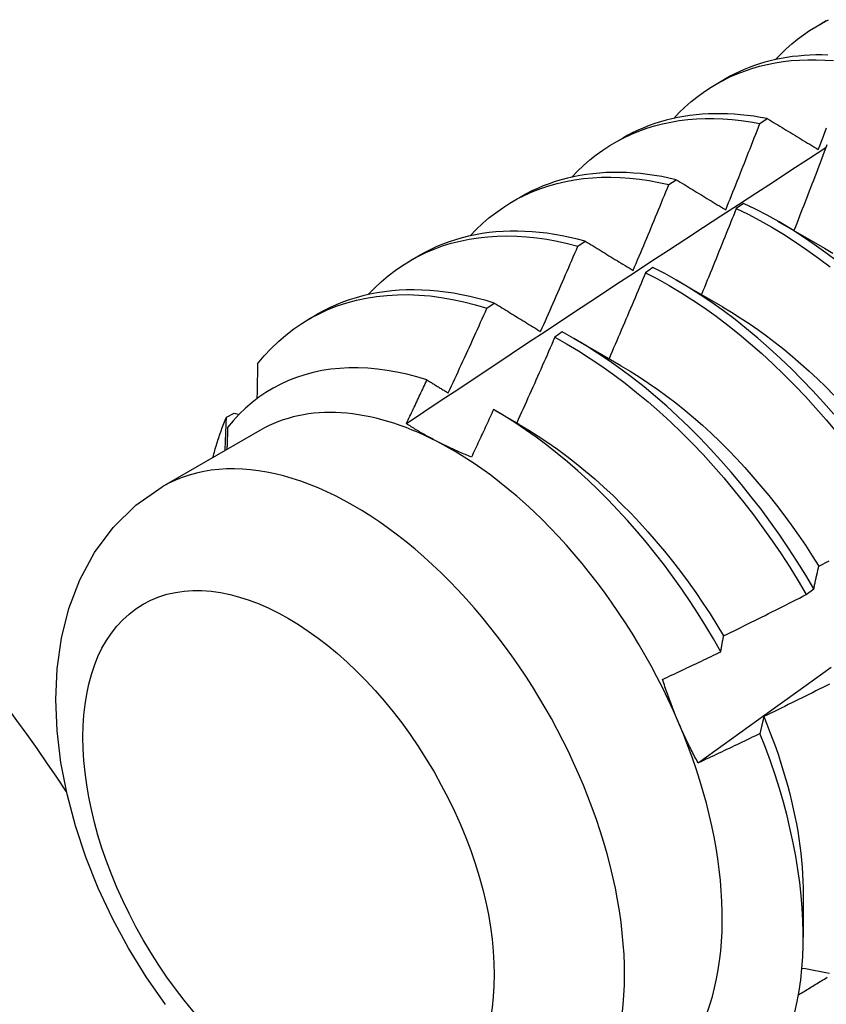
# Model space of a CAD drawing. Header units: inches. Extents: x 111.5 to 130.2, y 40.5 to 65.1.
# Tile 12 of 18: x 116.176 to 116.452, y 51.139 to 51.476. Entities that reach past the tile are written whole.
import ezdxf

# ---------------------------------------------------------------- set-up
doc = ezdxf.new("R2010")
doc.units = ezdxf.units.IN
doc.header["$MEASUREMENT"] = 0
doc.layers.add('Visible Edges(ANSI)', color=7, linetype='Continuous', lineweight=25)
doc.layers.add('Visible Tangent Edges(ANSI)', color=7, linetype='Continuous', lineweight=25)

msp = doc.modelspace()

# ---------------------------------------------------------------- linework, layer by layer
at = {"layer": 'Visible Edges(ANSI)'}
for p, q in [((116.44924, 51.47413), (116.45205, 51.47576)), ((116.41444, 51.45404), (116.41725, 51.45567)), ((116.42937, 51.44056), (116.43189, 51.44224)), ((116.37964, 51.43395), (116.38246, 51.43558)), ((116.39825, 51.41966), (116.40076, 51.42135)), ((116.34485, 51.41386), (116.34766, 51.41549)), ((116.42378, 51.41325), (116.42127, 51.41148)), ((116.43543, 51.40719), (116.45144, 51.39797)), ((116.36715, 51.39861), (116.36966, 51.40032)), ((116.31005, 51.39377), (116.31286, 51.39539)), ((116.39278, 51.39132), (116.39027, 51.38954)), ((116.40063, 51.38709), (116.41664, 51.37788)), ((116.33608, 51.37742), (116.33859, 51.37913)), ((116.27525, 51.37368), (116.27806, 51.3753)), ((116.36178, 51.36926), (116.35928, 51.36747)), ((116.36583, 51.367), (116.38184, 51.35779)), ((116.24703, 51.34017), (116.24973, 51.34153)), ((116.24973, 51.34153), (116.25135, 51.34105)), ((116.33888, 51.34239), (116.34704, 51.3377)), ((116.25849, 51.33559), (116.22509, 51.31631)), ((116.44518, 51.27946), (116.44779, 51.28144)), ((116.44419, 51.17677), (116.44417, 51.16232))]:
    msp.add_line(p, q, dxfattribs=at)
at = {"layer": 'Visible Edges(ANSI)', "flags": 128}
for points in [[(116.43469, 51.4624), (116.43648, 51.46427), (116.43832, 51.46606), (116.44023, 51.46776), (116.4422, 51.46937), (116.44422, 51.47089), (116.4463, 51.47232), (116.44843, 51.47366), (116.45062, 51.47491), (116.45286, 51.47606)], [(116.39989, 51.44231), (116.40177, 51.44427), (116.40372, 51.44615), (116.40574, 51.44792), (116.40782, 51.4496), (116.40996, 51.45118), (116.41216, 51.45266), (116.41443, 51.45404), (116.41676, 51.45531), (116.41914, 51.45648), (116.42158, 51.45755), (116.42407, 51.45851), (116.42661, 51.45937), (116.42921, 51.46012), (116.43185, 51.46077), (116.43454, 51.46131), (116.43728, 51.46174), (116.44006, 51.46206), (116.44288, 51.46227), (116.44573, 51.46238), (116.44863, 51.46238), (116.45156, 51.46227), (116.45452, 51.46206)], [(116.45256, 51.46397), (116.45051, 51.46402), (116.44847, 51.464), (116.44646, 51.46394), (116.44446, 51.46382), (116.44249, 51.46364), (116.44053, 51.46342), (116.43859, 51.46314), (116.43668, 51.4628), (116.43479, 51.46242), (116.43292, 51.46198), (116.43108, 51.46149), (116.42926, 51.46094), (116.42746, 51.46034), (116.42569, 51.45969), (116.42395, 51.45899), (116.42223, 51.45824), (116.42055, 51.45743), (116.41889, 51.45658), (116.41725, 51.45567)], [(116.3651, 51.42222), (116.36707, 51.42428), (116.36912, 51.42624), (116.37124, 51.42809), (116.37344, 51.42983), (116.3757, 51.43147), (116.37804, 51.43299), (116.38044, 51.4344), (116.3829, 51.4357), (116.38543, 51.43688), (116.38801, 51.43795), (116.39066, 51.43891), (116.39336, 51.43974), (116.39612, 51.44046), (116.39892, 51.44106), (116.40178, 51.44155), (116.40469, 51.44191), (116.40764, 51.44216), (116.41064, 51.44228), (116.41367, 51.44229), (116.41674, 51.44218), (116.41985, 51.44195), (116.423, 51.4416), (116.42617, 51.44114), (116.42937, 51.44056)], [(116.43189, 51.44224), (116.42959, 51.44266), (116.4273, 51.44302), (116.42503, 51.44332), (116.42278, 51.44356), (116.42054, 51.44374), (116.41832, 51.44386), (116.41612, 51.44392), (116.41394, 51.44392), (116.41178, 51.44385), (116.40964, 51.44372), (116.40753, 51.44354), (116.40543, 51.44329), (116.40337, 51.44298), (116.40132, 51.44261), (116.39931, 51.44217), (116.39732, 51.44168), (116.39536, 51.44113), (116.39342, 51.44051), (116.39152, 51.43984), (116.38964, 51.4391), (116.3878, 51.43831), (116.38598, 51.43746), (116.3842, 51.43655), (116.38246, 51.43558)], [(116.43189, 51.44224), (116.43261, 51.4418), (116.43332, 51.44137), (116.43404, 51.44093), (116.43476, 51.44049), (116.43548, 51.44006), (116.4362, 51.43962), (116.43692, 51.43918), (116.43765, 51.43874), (116.43837, 51.43831), (116.43909, 51.43787), (116.43982, 51.43743), (116.44054, 51.43699), (116.44127, 51.43655), (116.442, 51.43611), (116.44273, 51.43566), (116.44346, 51.43522), (116.44419, 51.43478), (116.44492, 51.43434), (116.44565, 51.43389), (116.44638, 51.43345), (116.44711, 51.43301), (116.44785, 51.43256), (116.44858, 51.43212), (116.44932, 51.43167)], [(116.41766, 51.41105), (116.41815, 51.41227), (116.41865, 51.4135), (116.41915, 51.41473), (116.41964, 51.41595), (116.42014, 51.41718), (116.42063, 51.41841), (116.42112, 51.41964), (116.42162, 51.42087), (116.42211, 51.4221), (116.4226, 51.42333), (116.42309, 51.42455), (116.42357, 51.42578), (116.42406, 51.42701), (116.42455, 51.42824), (116.42504, 51.42947), (116.42552, 51.4307), (116.426, 51.43194), (116.42649, 51.43317), (116.42697, 51.4344), (116.42745, 51.43563), (116.42793, 51.43686), (116.42841, 51.43809), (116.42889, 51.43932), (116.42937, 51.44056)], [(116.44932, 51.43167), (116.4498, 51.4329), (116.45027, 51.43414), (116.45075, 51.43537), (116.45122, 51.4366), (116.45169, 51.43784), (116.45217, 51.43907)], [(116.30854, 51.33793), (116.3145, 51.34192), (116.32047, 51.3459), (116.32644, 51.34987), (116.3324, 51.35384), (116.33837, 51.35781), (116.34434, 51.36177), (116.35031, 51.36573), (116.35628, 51.36968), (116.36225, 51.37363), (116.36822, 51.37758), (116.37419, 51.38152), (116.38017, 51.38545), (116.38614, 51.38938), (116.39212, 51.39331), (116.39809, 51.39723), (116.40407, 51.40115), (116.41005, 51.40506), (116.41603, 51.40897), (116.42201, 51.41287), (116.42799, 51.41677), (116.43397, 51.42066), (116.43995, 51.42455), (116.44594, 51.42844), (116.45192, 51.43232)], [(116.45227, 51.43328), (116.45181, 51.43206), (116.45135, 51.43083), (116.45089, 51.42961), (116.45043, 51.42839), (116.44996, 51.42716), (116.4495, 51.42594), (116.44903, 51.42472), (116.44857, 51.4235), (116.4481, 51.42228), (116.44763, 51.42106), (116.44716, 51.41983), (116.4467, 51.41861), (116.44623, 51.41739), (116.44575, 51.41617), (116.44528, 51.41495), (116.44481, 51.41373), (116.44434, 51.41251), (116.44386, 51.41129), (116.44339, 51.41007), (116.44292, 51.40885), (116.44244, 51.40763), (116.44196, 51.40641), (116.44149, 51.40519), (116.44101, 51.40397)], [(116.3303, 51.40212), (116.33237, 51.40428), (116.33452, 51.40633), (116.33675, 51.40825), (116.33906, 51.41006), (116.34145, 51.41175), (116.34391, 51.41331), (116.34645, 51.41475), (116.34905, 51.41607), (116.35172, 51.41726), (116.35446, 51.41833), (116.35726, 51.41927), (116.36012, 51.42007), (116.36304, 51.42075), (116.36602, 51.42131), (116.36905, 51.42173), (116.37212, 51.42202), (116.37525, 51.42218), (116.37842, 51.42221), (116.38164, 51.42211), (116.38489, 51.42188), (116.38818, 51.42152), (116.39151, 51.42103), (116.39486, 51.42041), (116.39825, 51.41966)], [(116.40076, 51.42135), (116.39829, 51.4219), (116.39583, 51.42239), (116.39338, 51.4228), (116.39096, 51.42314), (116.38855, 51.42342), (116.38616, 51.42362), (116.38379, 51.42376), (116.38144, 51.42383), (116.37912, 51.42383), (116.37682, 51.42375), (116.37454, 51.42361), (116.37229, 51.4234), (116.37007, 51.42312), (116.36787, 51.42277), (116.3657, 51.42235), (116.36357, 51.42186), (116.36146, 51.4213), (116.35938, 51.42067), (116.35734, 51.41998), (116.35533, 51.41921), (116.35336, 51.41838), (116.35142, 51.41748), (116.34952, 51.41652), (116.34766, 51.41549)], [(116.40076, 51.42135), (116.40146, 51.42093), (116.40215, 51.4205), (116.40285, 51.42008), (116.40354, 51.41965), (116.40424, 51.41923), (116.40494, 51.4188), (116.40564, 51.41838), (116.40634, 51.41795), (116.40704, 51.41752), (116.40774, 51.41709), (116.40845, 51.41666), (116.40915, 51.41623), (116.40985, 51.4158), (116.41056, 51.41537), (116.41126, 51.41494), (116.41197, 51.41451), (116.41268, 51.41408), (116.41339, 51.41365), (116.4141, 51.41322), (116.41481, 51.41278), (116.41552, 51.41235), (116.41623, 51.41192), (116.41694, 51.41148), (116.41766, 51.41105)], [(116.38602, 51.39029), (116.38654, 51.39151), (116.38706, 51.39273), (116.38758, 51.39395), (116.38809, 51.39517), (116.38861, 51.3964), (116.38912, 51.39762), (116.38964, 51.39884), (116.39015, 51.40006), (116.39066, 51.40129), (116.39117, 51.40251), (116.39169, 51.40373), (116.3922, 51.40496), (116.3927, 51.40618), (116.39321, 51.4074), (116.39372, 51.40863), (116.39423, 51.40985), (116.39473, 51.41108), (116.39524, 51.4123), (116.39574, 51.41353), (116.39624, 51.41475), (116.39675, 51.41598), (116.39725, 51.41721), (116.39775, 51.41843), (116.39825, 51.41966)], [(116.42127, 51.41148), (116.42078, 51.41025), (116.4203, 51.40903), (116.41981, 51.4078), (116.41932, 51.40657), (116.41883, 51.40534), (116.41834, 51.40411), (116.41785, 51.40289), (116.41736, 51.40166), (116.41686, 51.40043), (116.41637, 51.3992), (116.41588, 51.39798), (116.41538, 51.39675), (116.41489, 51.39553), (116.41439, 51.3943), (116.41389, 51.39307), (116.41339, 51.39185), (116.4129, 51.39062), (116.4124, 51.3894), (116.4119, 51.38817), (116.41139, 51.38695), (116.41089, 51.38573), (116.41039, 51.3845), (116.40989, 51.38328), (116.40938, 51.38205)], [(116.42127, 51.41148), (116.42531, 51.40951), (116.42935, 51.40739), (116.43339, 51.40511), (116.43742, 51.40268), (116.44144, 51.40011), (116.44544, 51.39738), (116.44943, 51.39452), (116.45338, 51.39152)], [(116.45589, 51.39338), (116.45194, 51.39637), (116.44795, 51.39922), (116.44395, 51.40193), (116.43993, 51.4045), (116.4359, 51.40691), (116.43186, 51.40918), (116.42781, 51.41129), (116.42378, 51.41325)], [(116.2955, 51.38203), (116.29766, 51.38429), (116.29992, 51.38641), (116.30226, 51.38841), (116.30469, 51.39028), (116.3072, 51.39202), (116.3098, 51.39363), (116.31247, 51.39509), (116.31521, 51.39643), (116.31803, 51.39762), (116.32092, 51.39868), (116.32388, 51.39959), (116.3269, 51.40037), (116.32999, 51.401), (116.33313, 51.4015), (116.33633, 51.40185), (116.33959, 51.40206), (116.34289, 51.40212), (116.34624, 51.40204), (116.34963, 51.40183), (116.35307, 51.40146), (116.35654, 51.40096), (116.36005, 51.40032), (116.36359, 51.39953), (116.36715, 51.39861)], [(116.36966, 51.40032), (116.36702, 51.40101), (116.36438, 51.40162), (116.36177, 51.40216), (116.35917, 51.40262), (116.35659, 51.403), (116.35402, 51.4033), (116.35149, 51.40352), (116.34897, 51.40367), (116.34648, 51.40374), (116.34401, 51.40373), (116.34157, 51.40364), (116.33916, 51.40347), (116.33678, 51.40323), (116.33443, 51.4029), (116.33211, 51.4025), (116.32982, 51.40202), (116.32757, 51.40146), (116.32535, 51.40082), (116.32317, 51.40011), (116.32103, 51.39932), (116.31893, 51.39845), (116.31686, 51.39751), (116.31484, 51.39649), (116.31286, 51.39539)], [(116.35441, 51.36941), (116.35495, 51.37062), (116.35549, 51.37183), (116.35603, 51.37305), (116.35657, 51.37426), (116.35711, 51.37548), (116.35764, 51.37669), (116.35818, 51.37791), (116.35871, 51.37912), (116.35925, 51.38034), (116.35978, 51.38155), (116.36031, 51.38277), (116.36084, 51.38399), (116.36137, 51.3852), (116.3619, 51.38642), (116.36243, 51.38764), (116.36296, 51.38886), (116.36349, 51.39008), (116.36401, 51.39129), (116.36454, 51.39251), (116.36506, 51.39373), (116.36559, 51.39495), (116.36611, 51.39617), (116.36663, 51.39739), (116.36715, 51.39861)], [(116.36966, 51.40032), (116.37033, 51.39991), (116.37101, 51.39949), (116.37168, 51.39908), (116.37236, 51.39867), (116.37303, 51.39825), (116.37371, 51.39784), (116.37439, 51.39742), (116.37506, 51.39701), (116.37574, 51.39659), (116.37642, 51.39618), (116.3771, 51.39576), (116.37778, 51.39534), (116.37846, 51.39492), (116.37915, 51.3945), (116.37983, 51.39409), (116.38052, 51.39367), (116.3812, 51.39325), (116.38189, 51.39282), (116.38257, 51.3924), (116.38326, 51.39198), (116.38395, 51.39156), (116.38464, 51.39114), (116.38533, 51.39071), (116.38602, 51.39029)], [(116.45144, 51.39795), (116.45433, 51.39625)], [(116.45459, 51.34111), (116.45106, 51.34514), (116.44747, 51.34908), (116.44382, 51.35291), (116.44011, 51.35663), (116.43635, 51.36024), (116.43254, 51.36374), (116.42868, 51.36711), (116.42479, 51.37035), (116.42086, 51.37347), (116.4169, 51.37645), (116.41292, 51.37929), (116.40891, 51.382), (116.40489, 51.38455), (116.40086, 51.38696), (116.39682, 51.38922), (116.39278, 51.39132)], [(116.39027, 51.38954), (116.38976, 51.38832), (116.38925, 51.38709), (116.38874, 51.38586), (116.38822, 51.38463), (116.38771, 51.3834), (116.38719, 51.38217), (116.38668, 51.38095), (116.38616, 51.37972), (116.38565, 51.37849), (116.38513, 51.37726), (116.38461, 51.37604), (116.38409, 51.37481), (116.38357, 51.37359), (116.38305, 51.37236), (116.38253, 51.37113), (116.382, 51.36991), (116.38148, 51.36868), (116.38095, 51.36746), (116.38043, 51.36623), (116.3799, 51.36501), (116.37938, 51.36379), (116.37885, 51.36256), (116.37832, 51.36134), (116.37779, 51.36012)], [(116.39027, 51.38954), (116.39431, 51.38743), (116.39835, 51.38516), (116.40239, 51.38274), (116.40641, 51.38017), (116.41041, 51.37746), (116.41439, 51.37461), (116.41835, 51.37161), (116.42227, 51.36849), (116.42616, 51.36523), (116.43002, 51.36185), (116.43382, 51.35835), (116.43758, 51.35473), (116.44129, 51.351), (116.44493, 51.34716), (116.44852, 51.34321), (116.45204, 51.33917), (116.45549, 51.33504)], [(116.25769, 51.35841), (116.25993, 51.36109), (116.26229, 51.36362), (116.26477, 51.366), (116.26734, 51.36822), (116.27003, 51.37029), (116.27281, 51.37219), (116.27569, 51.37393), (116.27867, 51.37551), (116.28173, 51.37692), (116.28489, 51.37816), (116.28813, 51.37922), (116.29145, 51.38012), (116.29484, 51.38085), (116.29831, 51.3814), (116.30185, 51.38178), (116.30545, 51.38199), (116.30912, 51.38202), (116.31283, 51.38188), (116.31661, 51.38157), (116.32042, 51.38108), (116.32428, 51.38042), (116.32818, 51.37959), (116.33212, 51.37859), (116.33608, 51.37742)], [(116.33859, 51.37913), (116.33577, 51.37997), (116.33296, 51.38073), (116.33017, 51.3814), (116.3274, 51.38198), (116.32465, 51.38248), (116.32191, 51.38289), (116.3192, 51.38321), (116.31652, 51.38345), (116.31386, 51.38359), (116.31122, 51.38365), (116.30862, 51.38362), (116.30605, 51.38351), (116.30351, 51.3833), (116.301, 51.38301), (116.29852, 51.38263), (116.29609, 51.38216), (116.29369, 51.38161), (116.29133, 51.38096), (116.28901, 51.38023), (116.28673, 51.37942), (116.28449, 51.37852), (116.2823, 51.37753), (116.28016, 51.37646), (116.27806, 51.3753)], [(116.33859, 51.37913), (116.33924, 51.37873), (116.33989, 51.37834), (116.34054, 51.37794), (116.34119, 51.37753), (116.34185, 51.37713), (116.3425, 51.37673), (116.34316, 51.37633), (116.34381, 51.37593), (116.34447, 51.37552), (116.34513, 51.37512), (116.34578, 51.37471), (116.34644, 51.37431), (116.3471, 51.3739), (116.34776, 51.3735), (116.34842, 51.37309), (116.34909, 51.37268), (116.34975, 51.37228), (116.35041, 51.37187), (116.35108, 51.37146), (116.35174, 51.37105), (116.35241, 51.37064), (116.35308, 51.37023), (116.35374, 51.36982), (116.35441, 51.36941)], [(116.41663, 51.37784), (116.41965, 51.37605), (116.42267, 51.37415), (116.42568, 51.37217), (116.42867, 51.37009), (116.43165, 51.36793), (116.43461, 51.36567), (116.43755, 51.36334), (116.44047, 51.36092), (116.44336, 51.35842), (116.44622, 51.35584), (116.44906, 51.35319), (116.45186, 51.35047), (116.45462, 51.34767)], [(116.32283, 51.34839), (116.32339, 51.3496), (116.32395, 51.3508), (116.32451, 51.35201), (116.32507, 51.35322), (116.32563, 51.35442), (116.32619, 51.35563), (116.32674, 51.35684), (116.3273, 51.35805), (116.32785, 51.35925), (116.32841, 51.36046), (116.32896, 51.36167), (116.32951, 51.36288), (116.33007, 51.36409), (116.33062, 51.3653), (116.33117, 51.36651), (116.33172, 51.36772), (116.33227, 51.36893), (116.33281, 51.37014), (116.33336, 51.37135), (116.33391, 51.37257), (116.33445, 51.37378), (116.335, 51.37499), (116.33554, 51.3762), (116.33608, 51.37742)], [(116.35928, 51.36747), (116.35874, 51.36624), (116.35821, 51.36502), (116.35767, 51.3638), (116.35713, 51.36257), (116.3566, 51.36135), (116.35606, 51.36013), (116.35552, 51.3589), (116.35498, 51.35768), (116.35444, 51.35646), (116.3539, 51.35524), (116.35336, 51.35401), (116.35281, 51.35279), (116.35227, 51.35157), (116.35173, 51.35035), (116.35118, 51.34913), (116.35063, 51.34791), (116.35009, 51.34669), (116.34954, 51.34547), (116.34899, 51.34425), (116.34844, 51.34303), (116.34789, 51.34181), (116.34734, 51.34059), (116.34679, 51.33938), (116.34624, 51.33816)], [(116.35928, 51.36747), (116.36331, 51.36521), (116.36735, 51.3628), (116.37137, 51.36024), (116.37537, 51.35753), (116.37936, 51.35469), (116.38331, 51.3517), (116.38724, 51.34859), (116.39114, 51.34534), (116.39499, 51.34196), (116.3988, 51.33847), (116.40256, 51.33486), (116.40627, 51.33113), (116.40992, 51.3273), (116.41351, 51.32336), (116.41704, 51.31932), (116.42049, 51.3152), (116.42388, 51.31098), (116.42718, 51.30668), (116.43041, 51.3023), (116.43354, 51.29786), (116.4366, 51.29334), (116.43955, 51.28877), (116.44242, 51.28414), (116.44518, 51.27946)], [(116.44779, 51.28144), (116.44502, 51.28612), (116.44214, 51.29074), (116.43918, 51.29531), (116.43612, 51.29982), (116.43298, 51.30426), (116.42974, 51.30863), (116.42643, 51.31293), (116.42305, 51.31714), (116.41958, 51.32126), (116.41605, 51.32529), (116.41246, 51.32921), (116.4088, 51.33304), (116.40509, 51.33676), (116.40132, 51.34036), (116.39751, 51.34385), (116.39365, 51.34721), (116.38976, 51.35045), (116.38583, 51.35356), (116.38187, 51.35653), (116.37788, 51.35937), (116.37388, 51.36206), (116.36985, 51.36461), (116.36582, 51.36701), (116.36178, 51.36926)], [(116.25769, 51.35841), (116.25768, 51.35791), (116.25767, 51.35741), (116.25766, 51.35692), (116.25765, 51.35642), (116.25764, 51.35592), (116.25763, 51.35542), (116.25762, 51.35492), (116.25761, 51.35443), (116.2576, 51.35393), (116.25759, 51.35343), (116.25758, 51.35293), (116.25757, 51.35243), (116.25756, 51.35193), (116.25755, 51.35143), (116.25754, 51.35093), (116.25753, 51.35043), (116.25752, 51.34993), (116.25751, 51.34943), (116.2575, 51.34893), (116.25749, 51.34843), (116.25748, 51.34793), (116.25747, 51.34743), (116.25746, 51.34693), (116.25745, 51.34643)], [(116.38184, 51.35772), (116.385, 51.35585), (116.38815, 51.35387), (116.3913, 51.3518), (116.39442, 51.34962), (116.39753, 51.34735), (116.40062, 51.34498), (116.40369, 51.34252), (116.40672, 51.33997), (116.40973, 51.33733), (116.41271, 51.3346), (116.41565, 51.33179), (116.41855, 51.3289), (116.42141, 51.32593), (116.42422, 51.32288), (116.42699, 51.31976), (116.42971, 51.31658), (116.43239, 51.31334), (116.43501, 51.31003), (116.43757, 51.30667), (116.44008, 51.30326), (116.44252, 51.2998), (116.44491, 51.29629), (116.44723, 51.29274), (116.44948, 51.28916)], [(116.31557, 51.35286), (116.31212, 51.3539), (116.30869, 51.35479), (116.30529, 51.35553), (116.30193, 51.35612), (116.29861, 51.35656), (116.29534, 51.35686), (116.2921, 51.357), (116.28891, 51.35699), (116.28577, 51.35682), (116.28269, 51.35651), (116.27967, 51.35604), (116.27671, 51.35542), (116.27383, 51.35465), (116.27101, 51.35373), (116.26828, 51.35267), (116.26562, 51.35145), (116.26304, 51.35009), (116.26054, 51.34859), (116.25813, 51.34693), (116.2558, 51.34514), (116.25356, 51.3432), (116.25142, 51.34112), (116.24938, 51.33891), (116.24744, 51.33657)], [(116.30854, 51.33794), (116.30883, 51.33856), (116.30913, 51.33918), (116.30942, 51.3398), (116.30972, 51.34042), (116.31001, 51.34104), (116.31031, 51.34166), (116.3106, 51.34228), (116.3109, 51.34291), (116.31119, 51.34353), (116.31148, 51.34415), (116.31178, 51.34477), (116.31207, 51.34539), (116.31236, 51.34602), (116.31266, 51.34664), (116.31295, 51.34726), (116.31324, 51.34788), (116.31353, 51.3485), (116.31383, 51.34913), (116.31412, 51.34975), (116.31441, 51.35037), (116.3147, 51.35099), (116.31499, 51.35162), (116.31528, 51.35224), (116.31557, 51.35286)], [(116.31557, 51.35286), (116.31587, 51.35268), (116.31617, 51.35249), (116.31647, 51.35231), (116.31677, 51.35212), (116.31708, 51.35194), (116.31738, 51.35175), (116.31768, 51.35157), (116.31798, 51.35138), (116.31828, 51.3512), (116.31858, 51.35101), (116.31888, 51.35082), (116.31919, 51.35064), (116.31949, 51.35045), (116.31979, 51.35027), (116.32009, 51.35008), (116.3204, 51.34989), (116.3207, 51.3497), (116.321, 51.34952), (116.32131, 51.34933), (116.32161, 51.34914), (116.32191, 51.34896), (116.32222, 51.34877), (116.32252, 51.34858), (116.32283, 51.34839)], [(116.33831, 51.34272), (116.338, 51.34204), (116.33769, 51.34136), (116.33738, 51.34069), (116.33707, 51.34001), (116.33675, 51.33933), (116.33644, 51.33865), (116.33613, 51.33797), (116.33582, 51.3373), (116.3355, 51.33662), (116.33519, 51.33594), (116.33488, 51.33527), (116.33456, 51.33459), (116.33425, 51.33391), (116.33393, 51.33324), (116.33362, 51.33256), (116.3333, 51.33188), (116.33299, 51.33121), (116.33267, 51.33053), (116.33236, 51.32985), (116.33204, 51.32918), (116.33173, 51.3285), (116.33141, 51.32783), (116.33109, 51.32715), (116.33078, 51.32647)], [(116.41599, 51.25992), (116.4135, 51.26429), (116.41092, 51.26862), (116.40825, 51.2729), (116.4055, 51.27713), (116.40266, 51.2813), (116.39974, 51.2854), (116.39675, 51.28945), (116.39369, 51.2934), (116.39057, 51.29728), (116.38738, 51.30106), (116.38414, 51.30476), (116.38085, 51.30835), (116.3775, 51.31185), (116.3741, 51.31525), (116.37066, 51.31854), (116.36717, 51.32173), (116.36364, 51.3248), (116.36008, 51.32775), (116.35649, 51.33058), (116.35288, 51.33328), (116.34925, 51.33584), (116.34561, 51.33827), (116.34197, 51.34057), (116.33831, 51.34272)], [(116.24242, 51.32631), (116.24258, 51.32692), (116.24274, 51.32753), (116.2429, 51.32813), (116.24307, 51.32873), (116.24323, 51.32933), (116.24341, 51.32993), (116.24358, 51.33052), (116.24376, 51.33111), (116.24394, 51.3317), (116.24413, 51.33228), (116.24432, 51.33286), (116.24451, 51.33344), (116.2447, 51.33402), (116.2449, 51.33459), (116.2451, 51.33516), (116.2453, 51.33573), (116.24551, 51.3363), (116.24572, 51.33686), (116.24593, 51.33742), (116.24614, 51.33797), (116.24636, 51.33853), (116.24658, 51.33908), (116.24681, 51.33963), (116.24703, 51.34017)], [(116.24658, 51.32871), (116.2466, 51.32919), (116.24662, 51.32967), (116.24664, 51.33015), (116.24666, 51.33063), (116.24668, 51.33111), (116.2467, 51.33159), (116.24672, 51.33207), (116.24674, 51.33254), (116.24675, 51.33302), (116.24677, 51.3335), (116.24679, 51.33398), (116.24681, 51.33446), (116.24683, 51.33493), (116.24685, 51.33541), (116.24687, 51.33589), (116.24689, 51.33636), (116.24691, 51.33684), (116.24692, 51.33732), (116.24694, 51.33779), (116.24696, 51.33827), (116.24698, 51.33875), (116.247, 51.33922), (116.24702, 51.3397), (116.24703, 51.34017)], [(116.31905, 51.33179), (116.31858, 51.33203), (116.31812, 51.33227), (116.31766, 51.33252), (116.3172, 51.33277), (116.31674, 51.33301), (116.31629, 51.33326), (116.31584, 51.33351), (116.31539, 51.33376), (116.31494, 51.33401), (116.3145, 51.33427), (116.31406, 51.33452), (116.31362, 51.33478), (116.31318, 51.33503), (116.31275, 51.33529), (116.31232, 51.33555), (116.31189, 51.33581), (116.31146, 51.33607), (116.31104, 51.33633), (116.31061, 51.3366), (116.31019, 51.33686), (116.30978, 51.33713), (116.30936, 51.3374), (116.30895, 51.33767), (116.30854, 51.33794)], [(116.34705, 51.33766), (116.35035, 51.33571), (116.35363, 51.33365), (116.3569, 51.33147), (116.36016, 51.32918), (116.36339, 51.32679), (116.36661, 51.32428), (116.36979, 51.32168), (116.37295, 51.31898), (116.37607, 51.31618), (116.37916, 51.31329), (116.38221, 51.31031), (116.38522, 51.30725), (116.38818, 51.30411), (116.3911, 51.30089), (116.39396, 51.2976), (116.39677, 51.29424), (116.39953, 51.29082), (116.40222, 51.28733), (116.40485, 51.28379), (116.40742, 51.2802), (116.40991, 51.27655), (116.41233, 51.27286), (116.41468, 51.26912), (116.41695, 51.26535)], [(116.24744, 51.33657), (116.24743, 51.33626), (116.24742, 51.33594), (116.24741, 51.33563), (116.2474, 51.33532), (116.24739, 51.33501), (116.24738, 51.3347), (116.24737, 51.33438), (116.24736, 51.33407), (116.24735, 51.33376), (116.24734, 51.33345), (116.24733, 51.33314), (116.24732, 51.33282), (116.24731, 51.33251), (116.2473, 51.3322), (116.24729, 51.33189), (116.24728, 51.33157), (116.24727, 51.33126), (116.24726, 51.33095), (116.24724, 51.33063), (116.24723, 51.33032), (116.24722, 51.33001), (116.24721, 51.3297), (116.2472, 51.32938), (116.24719, 51.32907)], [(116.33078, 51.32647), (116.33026, 51.32668), (116.32975, 51.32688), (116.32924, 51.32709), (116.32873, 51.3273), (116.32823, 51.32751), (116.32773, 51.32772), (116.32723, 51.32794), (116.32673, 51.32815), (116.32623, 51.32837), (116.32574, 51.32859), (116.32525, 51.32881), (116.32476, 51.32903), (116.32427, 51.32925), (116.32378, 51.32947), (116.3233, 51.3297), (116.32282, 51.32992), (116.32234, 51.33015), (116.32186, 51.33038), (116.32139, 51.33061), (116.32092, 51.33085), (116.32045, 51.33108), (116.31998, 51.33131), (116.31951, 51.33155), (116.31905, 51.33179)], [(116.22619, 51.13924), (116.21961, 51.14867), (116.21356, 51.15849), (116.20808, 51.16864), (116.2032, 51.17906), (116.19896, 51.18966), (116.19541, 51.2004), (116.19257, 51.21121), (116.19048, 51.22203), (116.18919, 51.23282), (116.18874, 51.24353), (116.18921, 51.2541), (116.19066, 51.2645), (116.19319, 51.27466), (116.19691, 51.2845), (116.20193, 51.29382), (116.20832, 51.30244), (116.2161, 51.31004), (116.22509, 51.31631)], [(116.44951, 51.28918), (116.45068, 51.28979), (116.45185, 51.29039), (116.45301, 51.291)], [(116.44779, 51.28144), (116.44786, 51.28178), (116.44792, 51.28211), (116.44799, 51.28244), (116.44806, 51.28278), (116.44813, 51.28311), (116.4482, 51.28344), (116.44827, 51.28377), (116.44834, 51.28409), (116.44841, 51.28442), (116.44848, 51.28475), (116.44855, 51.28507), (116.44862, 51.28539), (116.44869, 51.28572), (116.44877, 51.28604), (116.44884, 51.28636), (116.44891, 51.28667), (116.44899, 51.28699), (116.44906, 51.28731), (116.44913, 51.28762), (116.44921, 51.28794), (116.44928, 51.28825), (116.44936, 51.28856), (116.44943, 51.28887), (116.44951, 51.28918)], [(116.41696, 51.26535), (116.41815, 51.26592), (116.41933, 51.2665), (116.42051, 51.26708), (116.42169, 51.26766), (116.42287, 51.26824), (116.42405, 51.26882), (116.42523, 51.2694), (116.42641, 51.26998), (116.42758, 51.27057), (116.42876, 51.27115), (116.42994, 51.27174), (116.43111, 51.27233), (116.43229, 51.27292), (116.43346, 51.27351), (116.43464, 51.2741), (116.43581, 51.27469), (116.43699, 51.27528), (116.43816, 51.27588), (116.43933, 51.27647), (116.4405, 51.27707), (116.44167, 51.27766), (116.44284, 51.27826), (116.44401, 51.27886), (116.44518, 51.27946)], [(116.41599, 51.25992), (116.41603, 51.26015), (116.41607, 51.26038), (116.41611, 51.26061), (116.41615, 51.26084), (116.41619, 51.26107), (116.41623, 51.2613), (116.41627, 51.26153), (116.41631, 51.26176), (116.41635, 51.26199), (116.41639, 51.26222), (116.41643, 51.26244), (116.41647, 51.26267), (116.41651, 51.2629), (116.41655, 51.26312), (116.41659, 51.26335), (116.41663, 51.26357), (116.41667, 51.26379), (116.41671, 51.26402), (116.41675, 51.26424), (116.4168, 51.26446), (116.41684, 51.26468), (116.41688, 51.26491), (116.41692, 51.26513), (116.41696, 51.26535)], [(116.39611, 51.25043), (116.39694, 51.25082), (116.39777, 51.25121), (116.3986, 51.2516), (116.39943, 51.25199), (116.40026, 51.25239), (116.40109, 51.25278), (116.40192, 51.25317), (116.40275, 51.25356), (116.40358, 51.25396), (116.40441, 51.25435), (116.40524, 51.25474), (116.40607, 51.25514), (116.4069, 51.25554), (116.40772, 51.25593), (116.40855, 51.25633), (116.40938, 51.25672), (116.41021, 51.25712), (116.41103, 51.25752), (116.41186, 51.25792), (116.41269, 51.25832), (116.41351, 51.25872), (116.41434, 51.25912), (116.41516, 51.25952), (116.41599, 51.25992)], [(116.40826, 51.22187), (116.41964, 51.23007), (116.43101, 51.23827), (116.44237, 51.24646), (116.45372, 51.25466)], [(116.40155, 51.23569), (116.40129, 51.23629), (116.40104, 51.23689), (116.40079, 51.2375), (116.40055, 51.2381), (116.4003, 51.23871), (116.40006, 51.23931), (116.39982, 51.23992), (116.39958, 51.24053), (116.39935, 51.24114), (116.39912, 51.24175), (116.39889, 51.24237), (116.39866, 51.24298), (116.39843, 51.24359), (116.39821, 51.24421), (116.39799, 51.24483), (116.39777, 51.24545), (116.39756, 51.24607), (116.39734, 51.24669), (116.39713, 51.24731), (116.39692, 51.24793), (116.39672, 51.24855), (116.39651, 51.24918), (116.39631, 51.24981), (116.39611, 51.25043)], [(116.45318, 51.24884), (116.45201, 51.24825), (116.45083, 51.24766), (116.44965, 51.24707), (116.44848, 51.24648), (116.4473, 51.24589), (116.44612, 51.2453), (116.44494, 51.24471), (116.44376, 51.24413), (116.44258, 51.24354), (116.4414, 51.24296), (116.44022, 51.24238), (116.43904, 51.2418), (116.43785, 51.24122), (116.43667, 51.24064), (116.43549, 51.24006), (116.4343, 51.23948), (116.43312, 51.23891), (116.43193, 51.23833), (116.43075, 51.23776)], [(116.43075, 51.23776), (116.43069, 51.23752), (116.43063, 51.23728), (116.43057, 51.23704), (116.43051, 51.2368), (116.43046, 51.23656), (116.4304, 51.23632), (116.43034, 51.23608), (116.43028, 51.23584), (116.43023, 51.2356), (116.43017, 51.23535), (116.43011, 51.23511), (116.43006, 51.23487), (116.43, 51.23462), (116.42994, 51.23438), (116.42989, 51.23413), (116.42983, 51.23389), (116.42978, 51.23364), (116.42972, 51.23339), (116.42967, 51.23315), (116.42961, 51.2329), (116.42956, 51.23265), (116.4295, 51.2324), (116.42945, 51.23215), (116.42939, 51.2319)], [(116.4307, 51.23777), (116.43178, 51.23511), (116.43281, 51.23244), (116.43381, 51.22978), (116.43476, 51.22713), (116.43567, 51.22448), (116.43654, 51.22183), (116.43736, 51.21919), (116.43813, 51.21656), (116.43886, 51.21394), (116.43955, 51.21133), (116.44019, 51.20874), (116.44078, 51.20616), (116.44133, 51.20359), (116.44183, 51.20105), (116.44228, 51.19852), (116.44268, 51.19601), (116.44304, 51.19352), (116.44334, 51.19105), (116.4436, 51.18861), (116.44381, 51.1862), (116.44397, 51.18381), (116.44408, 51.18144), (116.44414, 51.17911), (116.44416, 51.17681)], [(116.40826, 51.22187), (116.40795, 51.22243), (116.40765, 51.22299), (116.40735, 51.22355), (116.40705, 51.22411), (116.40675, 51.22468), (116.40646, 51.22524), (116.40617, 51.22581), (116.40588, 51.22638), (116.40559, 51.22695), (116.4053, 51.22752), (116.40502, 51.22809), (116.40474, 51.22867), (116.40446, 51.22925), (116.40419, 51.22982), (116.40391, 51.2304), (116.40364, 51.23098), (116.40337, 51.23157), (116.4031, 51.23215), (116.40284, 51.23274), (116.40258, 51.23332), (116.40232, 51.23391), (116.40206, 51.2345), (116.4018, 51.2351), (116.40155, 51.23569)], [(116.42939, 51.2319), (116.42852, 51.23148), (116.42764, 51.23105), (116.42676, 51.23063), (116.42588, 51.2302), (116.425, 51.22978), (116.42413, 51.22936), (116.42325, 51.22894), (116.42237, 51.22852), (116.42149, 51.2281), (116.42061, 51.22768), (116.41973, 51.22726), (116.41885, 51.22684), (116.41797, 51.22642), (116.41709, 51.22601), (116.4162, 51.22559), (116.41532, 51.22517), (116.41444, 51.22476), (116.41356, 51.22434), (116.41268, 51.22393), (116.41179, 51.22352), (116.41091, 51.2231), (116.41003, 51.22269), (116.40914, 51.22228), (116.40826, 51.22187)], [(116.44132, 51.13664), (116.44211, 51.14022), (116.44277, 51.14391), (116.4433, 51.1477), (116.44371, 51.15158), (116.44399, 51.15554), (116.44414, 51.15959), (116.44417, 51.16372), (116.44407, 51.16793), (116.44384, 51.17221), (116.44348, 51.17656), (116.44299, 51.18097), (116.44237, 51.18545), (116.44163, 51.18997), (116.44076, 51.19454), (116.43976, 51.19914), (116.43865, 51.20376), (116.4374, 51.20842), (116.43604, 51.21309), (116.43456, 51.21778), (116.43296, 51.22248), (116.43123, 51.22719), (116.42939, 51.2319)], [(116.44372, 51.15173), (116.4449, 51.15151), (116.44607, 51.15129), (116.44725, 51.15107), (116.44842, 51.15085), (116.4496, 51.15064), (116.45078, 51.15042), (116.45195, 51.1502), (116.45313, 51.14999)], [(116.44253, 51.14255), (116.44303, 51.14285), (116.44352, 51.14315), (116.44401, 51.14345), (116.44451, 51.14375), (116.445, 51.14405), (116.44549, 51.14435), (116.44599, 51.14465), (116.44648, 51.14495), (116.44697, 51.14525), (116.44747, 51.14555), (116.44796, 51.14585), (116.44845, 51.14616), (116.44895, 51.14646), (116.44944, 51.14676), (116.44993, 51.14706), (116.45043, 51.14736), (116.45092, 51.14766), (116.45141, 51.14796), (116.45191, 51.14826), (116.4524, 51.14856)]]:
    msp.add_lwpolyline(points, dxfattribs=at)
at = {"layer": 'Visible Edges(ANSI)'}
for centre, major_axis, start_param, end_param in [((115.97248, 51.01931), (0.25, -0.43301), 1.684928, 2.067397), ((116.32395, 51.22223), (-0.06545, 0.11337), 5.550735, 6.283185), ((116.32395, 51.22223), (0.06545, -0.11337), 1.361945, 2.409143), ((116.32395, 51.22223), (0.06545, -0.11337), 0.314748, 1.361945)]:
    msp.add_ellipse(centre, major_axis=major_axis, ratio=0.57735, start_param=start_param, end_param=end_param, dxfattribs=at)
at = {"layer": 'Visible Tangent Edges(ANSI)'}
msp.add_ellipse((116.29054, 51.20294), major_axis=(0.06545, -0.11337), ratio=0.57735, start_param=0, end_param=3.141593, dxfattribs=at)
msp.add_ellipse((116.26827, 51.19008), major_axis=(0.0497, -0.08609), ratio=0.57735, dxfattribs=at)

doc.saveas('drawing.dxf')
